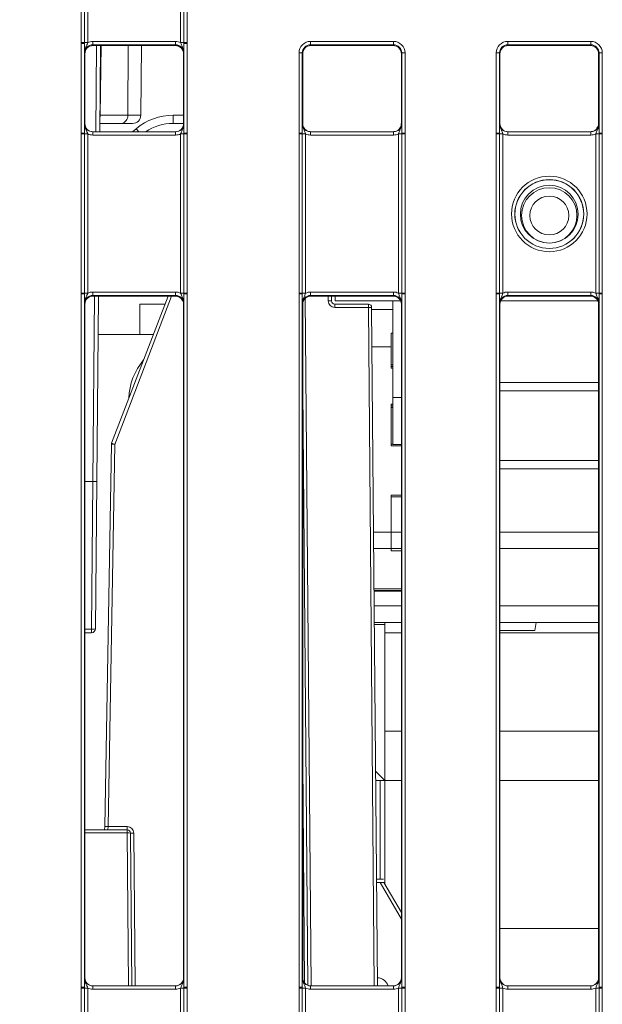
# Model space of a CAD drawing. Header units: millimetres. Extents: x 0 to 2100, y 0 to 1485.
# Tile 6 of 123: x 317 to 361, y 356 to 431. Entities that reach past the tile are written whole.
import ezdxf

# ---------------------------------------------------------------- set-up
doc = ezdxf.new("R2010")
doc.units = ezdxf.units.MM
doc.header["$LTSCALE"] = 5
doc.styles.add('SLDTEXTSTYLE1', font='TXT', dxfattribs={"width": 0.75})
doc.dimstyles.new('SLDDIMSTYLE2', dxfattribs={"dimtxt": 12.5, "dimasz": 15, "dimexe": 0, "dimexo": 0.0625, "dimgap": 3.125, "dimtad": 1, "dimdec": 0, "dimlfac": 0.8, "dimrnd": 1e-09, "dimzin": 12, "dimdsep": 46, "dimtxsty": 'SLDTEXTSTYLE1', "dimblk1": 'CLOSED', "dimblk2": 'CLOSED', "dimsah": 1, "dimcen": 0.09, "dimadec": 0, "dimazin": 3, "dimtfac": 1, "dimtmove": 0, "dimatfit": 0, "dimldrblk": 'CLOSED', "dimfxl": 0, "dimfrac": 2, "dimtolj": 1, "dimtzin": 12, "dimarcsym": 0})

# ---------------------------------------------------------------- blocks, each defined once
blk = doc.blocks.new('_CLOSED')
at = {"color": 0, "linetype": 'ByBlock', "lineweight": -2}
for p, q in [((-1, 0.166667), (0, 0)), ((-1, 0.166667), (-1, -0.166667)), ((0, 0), (-1, -0.166667)), ((0, 0), (-1, 0))]:
    blk.add_line(p, q, dxfattribs=at)
blk = doc.blocks.new('_D_6')
at = {"color": 7, "linetype": 'Continuous', "lineweight": 0}
for p, q in [((299.988, 262.982), (299.988, 575.977)), ((324.417, 551.192), (324.417, 575.977)), ((299.988, 570.977), (240.734, 570.977)), ((299.988, 570.977), (324.417, 570.977)), ((324.417, 570.977), (354.417, 570.977))]:
    blk.add_line(p, q, dxfattribs=at)
at = {"color": 7, "linetype": 'Continuous', "lineweight": 0, "xscale": 15, "yscale": 15}
blk.add_blockref('_CLOSED', (299.988, 570.977, -23.722), dxfattribs=at)
at = {"color": 7, "linetype": 'Continuous', "lineweight": 0, "xscale": 15, "yscale": 15, "rotation": 180.0000000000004}
blk.add_blockref('_CLOSED', (324.417, 570.977, -23.722), dxfattribs=at)
at = {"color": 7, "linetype": 'Continuous', "lineweight": 0, "insert": (240.734, 587.09), "char_height": 12.5, "attachment_point": 1, "style": 'SLDTEXTSTYLE1'}
blk.add_mtext('20', dxfattribs=at)

msp = doc.modelspace()

# ---------------------------------------------------------------- linework, layer by layer
at = {"color": 7, "linetype": 'Continuous', "lineweight": 15}
for p, q in [((321.271, 429.453), (321.271, 453.447)), ((321.521, 453.444), (321.521, 429.451)), ((321.771, 453.442), (321.771, 429.449)), ((328.832, 429.449), (328.832, 453.442)), ((329.082, 429.451), (329.082, 453.444)), ((329.332, 453.447), (329.332, 429.453)), ((321.271, 429.393), (321.271, 429.453)), ((321.271, 422.571), (321.271, 429.393)), ((321.521, 429.451), (321.521, 429.391)), ((321.521, 429.391), (321.521, 422.569)), ((322.15, 429.283), (322.15, 429.535)), ((322.15, 429.535), (328.452, 429.535)), ((328.452, 429.283), (328.452, 429.535)), ((329.082, 429.391), (329.082, 429.451)), ((329.082, 422.569), (329.082, 429.391)), ((329.332, 429.453), (329.332, 429.393)), ((329.332, 429.393), (329.332, 422.571)), ((338.708, 429.544), (345.019, 429.544)), ((338.708, 429.544), (338.708, 429.292)), ((345.019, 429.292), (338.708, 429.292)), ((338.708, 429.292), (338.739, 429.231)), ((344.989, 429.231), (345.019, 429.292)), ((345.019, 429.544), (345.019, 429.292)), ((353.708, 429.544), (360.019, 429.544)), ((353.708, 429.292), (353.708, 429.544)), ((360.019, 429.292), (353.708, 429.292)), ((353.708, 429.292), (353.739, 429.231)), ((359.989, 429.231), (360.019, 429.292)), ((360.019, 429.292), (360.019, 429.544)), ((321.551, 428.606), (321.525, 428.658)), ((321.551, 428.606), (321.551, 423.293)), ((328.452, 429.283), (322.15, 429.283)), ((322.15, 429.283), (322.176, 429.231)), ((328.426, 429.231), (322.176, 429.231)), ((322.745, 429.231), (322.688, 422.668)), ((322.717, 423.923), (322.782, 429.231)), ((325.801, 423.923), (325.847, 429.231)), ((328.426, 429.231), (328.452, 429.283)), ((329.077, 428.658), (329.051, 428.606)), ((329.051, 428.606), (329.051, 423.293)), ((337.833, 422.571), (337.833, 428.669)), ((338.083, 428.667), (338.083, 422.569)), ((338.114, 428.606), (338.083, 428.667)), ((338.114, 428.606), (338.114, 423.293)), ((344.989, 429.231), (338.739, 429.231)), ((345.644, 428.667), (345.614, 428.606)), ((345.614, 423.293), (345.614, 428.606)), ((345.644, 422.569), (345.644, 428.667)), ((345.894, 428.669), (345.894, 422.571)), ((352.833, 422.571), (352.833, 428.669)), ((353.083, 428.667), (353.083, 422.569)), ((353.114, 428.606), (353.083, 428.667)), ((353.114, 428.606), (353.114, 423.293)), ((359.989, 429.231), (353.739, 429.231)), ((360.644, 428.667), (360.614, 428.606)), ((360.614, 423.293), (360.614, 428.606)), ((360.644, 422.569), (360.644, 428.667)), ((360.894, 428.669), (360.894, 422.571)), ((321.525, 423.293), (321.551, 423.293)), ((324.328, 423.303), (322.694, 423.303)), ((322.717, 423.923), (324.806, 423.923)), ((325.176, 423.303), (324.328, 423.303)), ((328.259, 423.923), (328.259, 423.303)), ((329.051, 423.303), (328.259, 423.303)), ((329.051, 423.293), (329.077, 423.293)), ((338.087, 423.293), (338.114, 423.293)), ((345.614, 423.293), (345.64, 423.293)), ((353.087, 423.293), (353.114, 423.293)), ((360.614, 423.293), (360.64, 423.293)), ((321.271, 422.511), (321.271, 422.571)), ((321.521, 422.569), (321.521, 422.509)), ((322.15, 422.42), (322.15, 422.668)), ((322.15, 422.668), (328.452, 422.668)), ((328.452, 422.42), (328.452, 422.668)), ((329.082, 422.509), (329.082, 422.569)), ((329.332, 422.571), (329.332, 422.511)), ((337.833, 422.511), (337.833, 422.571)), ((338.083, 422.569), (338.083, 422.509)), ((338.712, 422.42), (338.712, 422.668)), ((338.712, 422.668), (345.015, 422.668)), ((345.015, 422.42), (345.015, 422.668)), ((345.644, 422.509), (345.644, 422.569)), ((345.894, 422.571), (345.894, 422.511)), ((352.833, 422.511), (352.833, 422.571)), ((353.083, 422.569), (353.083, 422.509)), ((353.712, 422.668), (353.712, 422.42)), ((353.712, 422.668), (360.015, 422.668)), ((360.015, 422.668), (360.015, 422.42)), ((360.644, 422.509), (360.644, 422.569)), ((360.894, 422.571), (360.894, 422.511)), ((321.271, 410.39), (321.271, 422.511)), ((321.521, 422.509), (321.521, 410.388)), ((321.771, 422.507), (321.771, 410.386)), ((328.452, 422.42), (322.15, 422.42)), ((328.832, 410.386), (328.832, 422.507)), ((329.082, 410.388), (329.082, 422.509)), ((329.332, 422.511), (329.332, 410.39)), ((337.833, 410.39), (337.833, 422.511)), ((338.083, 422.509), (338.083, 410.388)), ((338.333, 422.507), (338.333, 410.386)), ((345.015, 422.42), (338.712, 422.42)), ((345.394, 410.386), (345.394, 422.507)), ((345.644, 410.388), (345.644, 422.509)), ((345.894, 422.511), (345.894, 410.39)), ((352.833, 410.39), (352.833, 422.511)), ((353.083, 422.509), (353.083, 410.388)), ((353.333, 422.507), (353.333, 410.386)), ((360.015, 422.42), (353.712, 422.42)), ((360.394, 410.386), (360.394, 422.507)), ((360.644, 410.388), (360.644, 422.509)), ((360.894, 422.511), (360.894, 410.39)), ((321.271, 410.33), (321.271, 410.39)), ((321.271, 357.578), (321.271, 410.33)), ((321.521, 410.388), (321.521, 410.328)), ((321.521, 410.328), (321.521, 357.576)), ((322.15, 410.22), (322.15, 410.473)), ((322.15, 410.473), (328.452, 410.473)), ((328.452, 410.22), (322.15, 410.22)), ((322.15, 410.22), (322.176, 410.168)), ((328.426, 410.168), (322.176, 410.168)), ((322.579, 410.168), (322.456, 396.07)), ((323.584, 398.972), (327.881, 410.168)), ((328.426, 410.168), (328.452, 410.22)), ((328.452, 410.22), (328.452, 410.473)), ((329.082, 410.328), (329.082, 410.388)), ((329.082, 357.576), (329.082, 410.328)), ((329.332, 410.39), (329.332, 410.33)), ((329.332, 410.33), (329.332, 357.578)), ((337.833, 410.33), (337.833, 410.39)), ((337.833, 357.578), (337.833, 410.33)), ((338.083, 410.388), (338.083, 410.328)), ((338.083, 410.328), (338.083, 357.576)), ((338.712, 410.22), (338.712, 410.473)), ((338.712, 410.473), (345.015, 410.473)), ((345.015, 410.22), (338.712, 410.22)), ((338.712, 410.22), (338.739, 410.168)), ((344.989, 410.168), (338.739, 410.168)), ((340.296, 410.168), (340.299, 409.801)), ((340.296, 410.164), (340.584, 410.164)), ((340.584, 409.803), (340.584, 410.168)), ((344.989, 410.168), (345.015, 410.22)), ((345.015, 410.22), (345.015, 410.473)), ((345.644, 410.328), (345.644, 410.388)), ((345.644, 357.576), (345.644, 410.328)), ((345.894, 410.39), (345.894, 410.33)), ((345.894, 410.33), (345.894, 357.578)), ((352.833, 410.33), (352.833, 410.39)), ((352.833, 357.578), (352.833, 410.33)), ((353.083, 410.388), (353.083, 410.328)), ((353.083, 410.328), (353.083, 357.576)), ((353.712, 410.473), (353.712, 410.22)), ((353.712, 410.473), (360.015, 410.473)), ((360.015, 410.22), (353.712, 410.22)), ((353.712, 410.22), (353.739, 410.168)), ((359.989, 410.168), (353.739, 410.168)), ((359.989, 410.168), (360.015, 410.22)), ((360.015, 410.473), (360.015, 410.22)), ((360.644, 410.328), (360.644, 410.388)), ((360.644, 357.576), (360.644, 410.328)), ((360.894, 410.39), (360.894, 410.33)), ((360.894, 410.33), (360.894, 357.578)), ((321.551, 409.543), (321.525, 409.595)), ((321.551, 409.543), (321.551, 358.3)), ((325.739, 409.553), (325.739, 407.235)), ((325.739, 409.553), (327.645, 409.553)), ((329.077, 409.595), (329.051, 409.543)), ((329.051, 409.543), (329.051, 358.3)), ((338.114, 409.543), (338.087, 409.595)), ((338.114, 409.543), (338.114, 358.3)), ((340.549, 409.306), (340.549, 409.553)), ((340.549, 409.553), (343.106, 409.553)), ((343.106, 409.306), (340.549, 409.306)), ((345.557, 409.803), (340.584, 409.803)), ((343.106, 409.306), (343.106, 409.553)), ((343.356, 409.306), (343.807, 357.675)), ((343.357, 409.141), (344.959, 409.141)), ((344.959, 409.803), (344.959, 402.46)), ((345.64, 409.595), (345.614, 409.543)), ((345.614, 358.3), (345.614, 409.543)), ((353.114, 409.543), (353.087, 409.595)), ((353.114, 409.543), (353.114, 358.3)), ((360.557, 409.803), (353.17, 409.803)), ((360.64, 409.595), (360.614, 409.543)), ((360.614, 358.3), (360.614, 409.543)), ((322.553, 407.235), (326.755, 407.235)), ((344.959, 407.348), (344.834, 407.348)), ((344.834, 407.348), (344.834, 406.31)), ((343.382, 406.31), (344.834, 406.31)), ((344.834, 404.935), (344.834, 406.31)), ((344.834, 406.31), (344.834, 404.685)), ((344.959, 404.935), (344.834, 404.935)), ((344.834, 404.81), (344.959, 404.81)), ((344.834, 404.685), (344.959, 404.685)), ((338.114, 403.371), (338.117, 403.027)), ((360.614, 403.591), (353.114, 403.591)), ((338.117, 403.027), (338.512, 357.717)), ((344.959, 402.46), (344.959, 398.86)), ((360.614, 402.966), (353.114, 402.966)), ((344.959, 401.935), (344.834, 401.935)), ((344.834, 401.935), (344.834, 398.772)), ((344.959, 401.81), (344.834, 401.81)), ((344.834, 398.897), (344.834, 401.685)), ((344.834, 401.685), (344.959, 401.685)), ((323.06, 369.803), (323.567, 398.887)), ((323.817, 398.885), (323.31, 369.801)), ((344.959, 398.897), (344.834, 398.897)), ((344.834, 398.772), (345.614, 398.772)), ((345.614, 398.86), (344.959, 398.86)), ((353.114, 397.653), (355.618, 397.653)), ((355.618, 397.653), (360.614, 397.653)), ((355.77, 397.028), (353.114, 397.028)), ((360.614, 397.028), (355.77, 397.028)), ((321.551, 396.054), (322.156, 396.054)), ((322.058, 384.819), (322.156, 396.054)), ((322.156, 396.054), (322.156, 396.054)), ((322.456, 396.07), (322.358, 384.852)), ((345.614, 395.022), (344.834, 395.022)), ((344.834, 395.022), (344.834, 392.21)), ((344.834, 392.21), (344.834, 394.897)), ((344.834, 394.897), (345.614, 394.897)), ((344.834, 392.21), (344.834, 390.96)), ((343.516, 390.96), (344.834, 390.96)), ((344.834, 390.96), (345.614, 390.96)), ((344.834, 390.96), (344.834, 390.772)), ((344.834, 390.772), (345.614, 390.772)), ((353.114, 390.96), (360.614, 390.96)), ((345.614, 387.897), (343.543, 387.897)), ((345.614, 387.772), (343.544, 387.772)), ((343.544, 387.71), (345.614, 387.71)), ((345.614, 386.585), (343.554, 386.585)), ((360.614, 386.585), (353.114, 386.585)), ((343.565, 385.335), (345.614, 385.335)), ((343.567, 385.178), (344.364, 385.178)), ((344.364, 385.335), (344.364, 384.553)), ((353.114, 385.335), (360.614, 385.335)), ((355.864, 385.335), (355.754, 384.71)), ((322.058, 384.554), (321.551, 384.554)), ((322.058, 384.554), (322.058, 384.819)), ((344.364, 377.053), (344.364, 384.553)), ((353.114, 384.71), (355.754, 384.71)), ((344.364, 377.053), (344.364, 373.339)), ((344.34, 373.327), (343.664, 374.003)), ((343.997, 373.303), (343.67, 373.303)), ((343.997, 365.803), (343.997, 373.303)), ((343.997, 373.303), (344.251, 373.303)), ((344.251, 373.303), (345.614, 373.303)), ((344.364, 373.291), (344.364, 365.425)), ((353.114, 373.303), (360.614, 373.303)), ((321.551, 369.553), (324.77, 369.553)), ((323.06, 369.803), (323.055, 369.553)), ((323.301, 369.553), (323.31, 369.801)), ((323.31, 369.801), (324.77, 369.801)), ((324.77, 369.553), (324.77, 369.801)), ((324.77, 369.553), (324.77, 369.319)), ((325.02, 369.306), (325.121, 357.675)), ((343.997, 365.803), (343.736, 365.803)), ((344.251, 365.803), (343.997, 365.803)), ((343.738, 365.553), (344.002, 365.553)), ((344.002, 365.553), (344.289, 365.553)), ((344.289, 365.553), (345.614, 363.26)), ((321.525, 358.3), (321.551, 358.3)), ((329.051, 358.3), (329.077, 358.3)), ((338.087, 358.3), (338.114, 358.3)), ((345.614, 358.3), (345.64, 358.3)), ((353.087, 358.3), (353.114, 358.3)), ((360.614, 358.3), (360.64, 358.3)), ((321.271, 357.518), (321.271, 357.578)), ((321.271, 345.397), (321.271, 357.518)), ((321.521, 357.576), (321.521, 357.516)), ((321.521, 357.516), (321.521, 345.395)), ((321.771, 357.514), (321.771, 345.393)), ((322.15, 357.427), (322.15, 357.675)), ((322.15, 357.675), (328.452, 357.675)), ((328.452, 357.427), (322.15, 357.427)), ((328.452, 357.427), (328.452, 357.675)), ((328.832, 345.393), (328.832, 357.514)), ((329.082, 357.516), (329.082, 357.576)), ((329.082, 345.395), (329.082, 357.516)), ((329.332, 357.578), (329.332, 357.518)), ((329.332, 357.518), (329.332, 345.397)), ((337.833, 357.518), (337.833, 357.578)), ((337.833, 345.397), (337.833, 357.518)), ((338.083, 357.576), (338.083, 357.516)), ((338.083, 357.516), (338.083, 345.395)), ((338.333, 357.514), (338.333, 345.393)), ((338.712, 357.427), (338.712, 357.675)), ((338.712, 357.675), (345.015, 357.675)), ((345.015, 357.427), (338.712, 357.427)), ((345.015, 357.427), (345.015, 357.675)), ((345.394, 345.393), (345.394, 357.514)), ((345.644, 357.516), (345.644, 357.576)), ((345.644, 345.395), (345.644, 357.516)), ((345.894, 357.578), (345.894, 357.518)), ((345.894, 357.518), (345.894, 345.397)), ((352.833, 357.518), (352.833, 357.578)), ((352.833, 345.802), (352.833, 357.518)), ((353.083, 357.576), (353.083, 357.516)), ((353.083, 357.516), (353.083, 345.8)), ((353.333, 357.514), (353.333, 345.798)), ((353.712, 357.427), (353.712, 357.675)), ((353.712, 357.675), (360.015, 357.675)), ((360.015, 357.427), (353.712, 357.427)), ((360.015, 357.427), (360.015, 357.675)), ((360.394, 345.798), (360.394, 357.514)), ((360.644, 357.516), (360.644, 357.576)), ((360.644, 345.8), (360.644, 357.516)), ((360.894, 357.578), (360.894, 357.518)), ((360.894, 357.518), (360.894, 345.802))]:
    msp.add_line(p, q, dxfattribs=at)
at = {"color": 8, "linetype": 'Continuous', "lineweight": 15}
for p, q in [((322.388, 422.668), (322.445, 429.231)), ((324.806, 423.923), (324.842, 429.231)), ((324.806, 423.923), (325.801, 423.923)), ((328.259, 423.923), (329.051, 423.923)), ((325.171, 422.668), (325.447, 422.899)), ((322.156, 396.054), (322.279, 410.168)), ((328.148, 410.168), (323.817, 398.885)), ((338.306, 409.994), (338.762, 357.675)), ((340.049, 409.801), (340.046, 410.168)), ((343.557, 357.675), (343.106, 409.306)), ((338.114, 403.043), (338.117, 403.027)), ((338.114, 403.03), (338.117, 403.027)), ((345.614, 402.46), (344.959, 402.46)), ((344.834, 392.21), (343.505, 392.21)), ((345.614, 392.21), (344.834, 392.21)), ((360.614, 392.21), (353.114, 392.21)), ((321.551, 384.819), (322.058, 384.819)), ((344.364, 384.553), (345.614, 384.553)), ((353.114, 384.553), (360.614, 384.553)), ((344.364, 377.053), (345.614, 377.053)), ((353.114, 377.053), (360.614, 377.053)), ((338.261, 357.897), (338.114, 374.738)), ((324.77, 369.319), (321.551, 369.319)), ((324.872, 357.675), (324.77, 369.319)), ((325.27, 369.306), (325.371, 357.675)), ((345.614, 362.762), (344.002, 365.553)), ((353.114, 362.053), (360.614, 362.053))]:
    msp.add_line(p, q, dxfattribs=at)
at = {"color": 7, "linetype": 'Continuous', "lineweight": 15}
for centre, radius in [((356.864, 416.414), 2.873), ((356.864, 416.411), 2.623), ((356.864, 416.403), 2.614), ((356.864, 416.397), 2.199), ((356.864, 416.303), 2.106), ((356.864, 416.298), 1.481)]:
    msp.add_circle(centre, radius, dxfattribs=at)
for centre, radius, start, end in [((321.332, 422.045), 7.408, 88.54048, 90.47395), ((321.332, 422.082), 7.311, 88.52467, 90.48406), ((321.709, 436.857), 7.408, 268.54048, 270.47395), ((328.893, 436.857), 7.408, 269.52605, 271.45952), ((329.27, 422.045), 7.408, 89.52605, 91.45952), ((329.27, 422.082), 7.311, 89.51594, 91.47533), ((337.895, 421.358), 7.311, 88.52467, 90.48406), ((345.832, 421.358), 7.311, 89.51594, 91.47533), ((352.895, 421.358), 7.311, 88.52467, 90.48406), ((360.832, 421.358), 7.311, 89.51594, 91.47533), ((324.244, 423.863), 0.565, 278.47273, 6.13653), ((325.176, 423.928), 0.625, 270, 359.5), ((328.259, 419.548), 4.375, 90, 130), ((328.259, 419.553), 3.75, 90, 123.84283), ((321.332, 415.26), 7.311, 88.52467, 90.48406), ((329.27, 415.26), 7.311, 89.51594, 91.47533), ((337.895, 415.26), 7.311, 88.52467, 90.48406), ((345.832, 415.26), 7.311, 89.51594, 91.47533), ((352.895, 415.26), 7.311, 88.52467, 90.48406), ((360.832, 415.26), 7.311, 89.51594, 91.47533), ((321.332, 415.103), 7.408, 88.54048, 90.47395), ((321.709, 429.915), 7.408, 268.54048, 270.47395), ((328.893, 429.915), 7.408, 269.52605, 271.45952), ((329.27, 415.103), 7.408, 89.52605, 91.45952), ((337.894, 415.103), 7.408, 88.54048, 90.47395), ((338.272, 429.915), 7.408, 268.54048, 270.47395), ((345.455, 429.915), 7.408, 269.52605, 271.45952), ((345.833, 415.103), 7.408, 89.52605, 91.45952), ((352.894, 415.103), 7.408, 88.54048, 90.47395), ((353.272, 429.915), 7.408, 268.54048, 270.47395), ((360.455, 429.915), 7.408, 269.52605, 271.45952), ((360.833, 415.103), 7.408, 89.52605, 91.45952), ((321.332, 402.982), 7.408, 88.54048, 90.47395), ((321.332, 403.02), 7.311, 88.52467, 90.48406), ((321.709, 417.794), 7.408, 268.54048, 270.47395), ((328.893, 417.794), 7.408, 269.52605, 271.45952), ((329.27, 402.982), 7.408, 89.52605, 91.45952), ((329.27, 403.02), 7.311, 89.51594, 91.47533), ((337.894, 402.982), 7.408, 88.54048, 90.47395), ((337.895, 403.02), 7.311, 88.52467, 90.48406), ((338.272, 417.794), 7.408, 268.54048, 270.47395), ((345.455, 417.794), 7.408, 269.52605, 271.45952), ((345.833, 402.982), 7.408, 89.52605, 91.45952), ((345.832, 403.02), 7.311, 89.51594, 91.47533), ((352.894, 402.982), 7.408, 88.54048, 90.47395), ((352.895, 403.02), 7.311, 88.52467, 90.48406), ((353.272, 417.794), 7.408, 268.54048, 270.47395), ((360.455, 417.794), 7.408, 269.52605, 271.45952), ((360.833, 402.982), 7.408, 89.52605, 91.45952), ((360.832, 403.02), 7.311, 89.51594, 91.47533), ((340.174, 402.639), 7.164, 89.0002, 90.9998), ((340.549, 409.806), 0.5, 180.5, 270), ((340.549, 409.803), 0.25, 180.5, 270), ((343.106, 409.303), 0.25, 0.5, 90), ((343.231, 402.143), 7.164, 89.0002, 90.9998), ((329.584, 402.266), 4.688, 139.60795, 178.39205), ((323.817, 398.883), 0.25, 159, 179), ((323.63, 391.724), 7.164, 88.50027, 90.49969), ((321.021, 391.774), 7.641, 68.53381, 70.40267), ((322.138, 385.487), 0.673, 263.19577, 289.12134), ((322.058, 384.854), 0.3, 270, 359.5), ((323.122, 362.64), 7.164, 88.50027, 90.49969), ((324.77, 369.301), 0.5, 0.5, 90), ((324.77, 369.303), 0.25, 0.5, 90), ((324.841, 368.285), 1.036, 80.06823, 93.94134), ((325.145, 376.468), 7.164, 269.0002, 270.9998), ((343.739, 357.364), 0.938, 19.38489, 86.17425), ((321.332, 350.267), 7.311, 88.52467, 90.48406), ((321.332, 350.11), 7.408, 88.54048, 90.47395), ((321.709, 364.922), 7.408, 268.54048, 270.47395), ((328.893, 364.922), 7.408, 269.52605, 271.45952), ((329.27, 350.267), 7.311, 89.51594, 91.47533), ((329.27, 350.11), 7.408, 89.52605, 91.45952), ((337.895, 350.267), 7.311, 88.52467, 90.48406), ((337.894, 350.11), 7.408, 88.54048, 90.47395), ((338.272, 364.922), 7.408, 268.54048, 270.47395), ((345.455, 364.922), 7.408, 269.52605, 271.45952), ((345.832, 350.267), 7.311, 89.51594, 91.47533), ((345.833, 350.11), 7.408, 89.52605, 91.45952), ((352.895, 350.267), 7.311, 88.52467, 90.48406), ((352.894, 350.11), 7.408, 88.54048, 90.47395), ((353.272, 364.922), 7.408, 268.54048, 270.47395), ((360.455, 364.922), 7.408, 269.52605, 271.45952), ((360.832, 350.267), 7.311, 89.51594, 91.47533), ((360.833, 350.11), 7.408, 89.52605, 91.45952)]:
    msp.add_arc(centre, radius, start, end, dxfattribs=at)
at = {"color": 8, "linetype": 'Continuous', "lineweight": 15}
msp.add_arc((400.169, 485.591), 97.538, 219.99657, 220.17421, dxfattribs=at)
at = {"color": 7, "linetype": 'Continuous', "lineweight": 15}
for centre, major_axis, ratio, start_param, end_param in [((322.15, 428.66), (0.744, -0.46), 0.999915, 2.124401, 2.572762), ((328.452, 428.66), (0.744, 0.46), 0.999915, 0.56883, 1.017192), ((338.708, 428.669), (0.744, -0.46), 0.999915, 2.124401, 3.695121), ((338.708, 428.666), (0.452, -0.432), 0.999832, 2.3335, 3.90422), ((345.019, 428.669), (0.744, 0.46), 0.999915, 5.729657, 7.300377), ((345.019, 428.666), (0.452, 0.432), 0.999832, 5.520558, 7.091278), ((353.708, 428.669), (0.744, -0.46), 0.999915, 2.124401, 3.695121), ((353.708, 428.666), (0.452, -0.432), 0.999832, 2.3335, 3.90422), ((360.019, 428.669), (0.744, 0.46), 0.999915, 5.729657, 7.300377), ((360.019, 428.666), (0.452, 0.432), 0.999832, 5.520558, 7.091278), ((322.15, 428.658), (0.452, -0.432), 0.999832, 2.3335, 3.90422), ((322.176, 428.606), (0.532, -0.329), 0.999915, 2.124401, 3.695121), ((328.431, 428.595), (-0.146, 0.62), 0.980841, 4.948584, 6.046991), ((328.452, 428.658), (0.452, 0.432), 0.999832, 5.520558, 7.091278), ((338.739, 428.606), (0.532, -0.329), 0.999915, 2.124401, 3.695121), ((344.989, 428.606), (0.532, 0.329), 0.999915, 5.729657, 7.300377), ((353.739, 428.606), (0.532, -0.329), 0.999915, 2.124401, 3.695121), ((359.989, 428.606), (0.532, 0.329), 0.999915, 5.729657, 7.300377), ((322.15, 423.293), (0.549, 0.3), 0.999873, 2.641898, 4.212618), ((322.176, 423.293), (0.532, 0.329), 0.999915, 2.588064, 4.158784), ((322.238, 423.928), (0.008, 0.625), 0.765986, 4.443155, 4.71406), ((328.426, 423.293), (0.532, -0.329), 0.999915, 5.265994, 6.836714), ((328.452, 423.293), (0.549, -0.3), 0.999873, 5.21216, 6.78288), ((338.712, 423.293), (0.549, 0.3), 0.999873, 2.641898, 4.212618), ((345.015, 423.293), (0.549, -0.3), 0.999873, 5.21216, 6.78288), ((353.712, 423.293), (0.549, 0.3), 0.999873, 2.641898, 4.212618), ((353.739, 423.293), (0.532, 0.329), 0.999915, 2.588064, 4.158784), ((360.015, 423.293), (0.549, -0.3), 0.999873, 5.21216, 6.78288), ((338.744, 423.282), (0.539, -0.333), 0.980675, 3.695197, 4.150058), ((344.983, 423.282), (0.539, 0.333), 0.980675, 5.27472, 5.729581), ((359.983, 423.282), (0.539, 0.333), 0.980675, 5.27472, 5.729581), ((322.15, 423.295), (0.744, 0.46), 0.999915, 3.710423, 4.158784), ((328.452, 423.295), (0.744, -0.46), 0.999915, 5.265994, 5.714355), ((338.712, 423.295), (0.744, 0.46), 0.999915, 3.710423, 4.158784), ((345.015, 423.295), (0.744, -0.46), 0.999915, 5.265994, 5.714355), ((353.712, 423.295), (0.744, 0.46), 0.999915, 3.710423, 4.158784), ((360.015, 423.295), (0.744, -0.46), 0.999915, 5.265994, 5.714355), ((322.15, 409.595), (0.452, -0.432), 0.999832, 2.3335, 3.90422), ((322.176, 409.543), (0.532, -0.329), 0.999915, 2.124401, 3.695121), ((322.15, 409.598), (0.744, -0.46), 0.999915, 2.124401, 2.572762), ((328.431, 409.532), (-0.146, 0.62), 0.980841, 4.948584, 6.046991), ((328.452, 409.598), (0.744, 0.46), 0.999915, 0.56883, 1.017192), ((328.452, 409.595), (0.452, 0.432), 0.999832, 5.520558, 7.091278), ((338.712, 409.595), (0.452, -0.432), 0.999832, 2.3335, 3.90422), ((338.739, 409.543), (0.532, -0.329), 0.999915, 2.124401, 3.695121), ((338.712, 409.598), (0.744, -0.46), 0.999915, 2.124401, 2.572762), ((344.989, 409.543), (0.532, 0.329), 0.999915, 5.729657, 7.300377), ((345.015, 409.598), (0.744, 0.46), 0.999915, 0.56883, 1.017192), ((345.015, 409.595), (0.452, 0.432), 0.999832, 5.520558, 7.091278), ((353.712, 409.595), (0.452, -0.432), 0.999832, 2.3335, 3.90422), ((353.739, 409.543), (0.532, -0.329), 0.999915, 2.124401, 3.695121), ((353.712, 409.598), (0.744, -0.46), 0.999915, 2.124401, 2.572762), ((359.989, 409.543), (0.532, 0.329), 0.999915, 5.729657, 7.300377), ((360.015, 409.598), (0.744, 0.46), 0.999915, 0.56883, 1.017192), ((360.015, 409.595), (0.452, 0.432), 0.999832, 5.520558, 7.091278), ((322.156, 396.073), (0.3, -0.003), 0.062857, 4.713407, 6.283185), ((322.15, 358.3), (0.549, 0.3), 0.999873, 2.641898, 4.212618), ((322.176, 358.3), (0.532, 0.329), 0.999915, 2.588064, 4.158784), ((328.426, 358.3), (0.532, -0.329), 0.999915, 5.265994, 6.836714), ((328.452, 358.3), (0.549, -0.3), 0.999873, 5.21216, 6.78288), ((338.712, 358.3), (0.549, 0.3), 0.999873, 2.641898, 4.212618), ((338.739, 358.3), (0.532, 0.329), 0.999915, 2.588064, 4.158784), ((344.989, 358.3), (0.532, -0.329), 0.999915, 5.265994, 6.836714), ((345.015, 358.3), (0.549, -0.3), 0.999873, 5.21216, 6.78288), ((353.712, 358.3), (0.549, 0.3), 0.999873, 2.641898, 4.212618), ((353.739, 358.3), (0.532, 0.329), 0.999915, 2.588064, 4.158784), ((359.989, 358.3), (0.532, -0.329), 0.999915, 5.265994, 6.836714), ((360.015, 358.3), (0.549, -0.3), 0.999873, 5.21216, 6.78288), ((322.15, 358.302), (0.744, 0.46), 0.999915, 3.710423, 4.158784), ((328.452, 358.302), (0.744, -0.46), 0.999915, 5.265994, 5.714355), ((338.712, 358.302), (0.744, 0.46), 0.999915, 3.710423, 4.158784), ((345.015, 358.302), (0.744, -0.46), 0.999915, 5.265994, 5.714355), ((353.712, 358.302), (0.744, 0.46), 0.999915, 3.710423, 4.158784), ((360.015, 358.302), (0.744, -0.46), 0.999915, 5.265994, 5.714355)]:
    msp.add_ellipse(centre, major_axis=major_axis, ratio=ratio, start_param=start_param, end_param=end_param, dxfattribs=at)
for points, knots in [([(321.525, 428.658), (321.525, 428.659), (321.525, 428.683), (321.524, 428.772), (321.522, 428.935), (321.521, 429.162), (321.521, 429.326), (321.521, 429.391)], [0, 0, 0, 0, 0.0055506, 0.1230141, 0.4469737, 0.7828174, 1, 1, 1, 1]), ([(321.525, 428.658), (321.525, 428.66), (321.525, 428.7), (321.534, 428.838), (321.597, 429.049), (321.701, 429.258), (321.75, 429.394), (321.771, 429.449)], [0, 0, 0, 0, 0.006601, 0.146171, 0.501239, 0.799231, 1, 1, 1, 1]), ([(328.832, 429.449), (328.852, 429.394), (328.901, 429.258), (329.005, 429.049), (329.068, 428.838), (329.077, 428.7), (329.077, 428.66), (329.077, 428.658)], [0, 0, 0, 0, 0.200769, 0.498761, 0.853829, 0.993399, 1, 1, 1, 1]), ([(329.082, 429.391), (329.081, 429.326), (329.081, 429.162), (329.08, 428.935), (329.078, 428.772), (329.077, 428.683), (329.077, 428.659), (329.077, 428.658)], [0, 0, 0, 0, 0.217183, 0.553026, 0.876986, 0.994449, 1, 1, 1, 1]), ([(328.979, 428.881), (328.988, 428.869), (329.044, 428.79), (329.048, 428.69), (329.051, 428.606)], [0, 0, 0, 0, 0.151957, 1, 1, 1, 1]), ([(321.521, 422.569), (321.521, 422.633), (321.521, 422.797), (321.522, 423.021), (321.524, 423.181), (321.525, 423.268), (321.525, 423.292), (321.525, 423.293)], [0, 0, 0, 0, 0.217183, 0.553026, 0.876986, 0.994449, 1, 1, 1, 1]), ([(321.525, 423.293), (321.525, 423.291), (321.525, 423.251), (321.534, 423.114), (321.597, 422.905), (321.701, 422.697), (321.75, 422.561), (321.771, 422.507)], [0, 0, 0, 0, 0.006601, 0.146171, 0.501239, 0.799231, 1, 1, 1, 1]), ([(328.832, 422.507), (328.852, 422.561), (328.901, 422.697), (329.005, 422.905), (329.068, 423.114), (329.077, 423.251), (329.077, 423.291), (329.077, 423.293)], [0, 0, 0, 0, 0.200769, 0.498761, 0.853829, 0.993399, 1, 1, 1, 1]), ([(329.077, 423.293), (329.077, 423.292), (329.077, 423.268), (329.078, 423.181), (329.08, 423.021), (329.081, 422.797), (329.081, 422.633), (329.082, 422.569)], [0, 0, 0, 0, 0.0055506, 0.1230141, 0.4469737, 0.7828174, 1, 1, 1, 1]), ([(338.083, 422.569), (338.083, 422.633), (338.083, 422.797), (338.085, 423.021), (338.086, 423.181), (338.087, 423.268), (338.087, 423.292), (338.087, 423.293)], [0, 0, 0, 0, 0.217183, 0.553026, 0.876986, 0.994449, 1, 1, 1, 1]), ([(338.087, 423.293), (338.087, 423.291), (338.087, 423.251), (338.097, 423.114), (338.16, 422.905), (338.263, 422.697), (338.313, 422.561), (338.333, 422.507)], [0, 0, 0, 0, 0.006601, 0.146171, 0.501239, 0.799231, 1, 1, 1, 1]), ([(345.394, 422.507), (345.414, 422.561), (345.464, 422.697), (345.567, 422.905), (345.63, 423.114), (345.64, 423.251), (345.64, 423.291), (345.64, 423.293)], [0, 0, 0, 0, 0.200769, 0.498761, 0.853829, 0.993399, 1, 1, 1, 1]), ([(345.64, 423.293), (345.64, 423.292), (345.64, 423.268), (345.641, 423.181), (345.642, 423.021), (345.644, 422.797), (345.644, 422.633), (345.644, 422.569)], [0, 0, 0, 0, 0.005551, 0.123014, 0.446974, 0.782817, 1, 1, 1, 1]), ([(353.083, 422.569), (353.083, 422.633), (353.083, 422.797), (353.085, 423.021), (353.086, 423.181), (353.087, 423.268), (353.087, 423.292), (353.087, 423.293)], [0, 0, 0, 0, 0.217183, 0.553026, 0.876986, 0.994449, 1, 1, 1, 1]), ([(353.333, 422.507), (353.313, 422.561), (353.263, 422.697), (353.16, 422.905), (353.097, 423.114), (353.087, 423.251), (353.087, 423.291), (353.087, 423.293)], [0, 0, 0, 0, 0.200769, 0.498761, 0.853829, 0.993399, 1, 1, 1, 1]), ([(360.64, 423.293), (360.64, 423.291), (360.64, 423.251), (360.63, 423.114), (360.567, 422.905), (360.464, 422.697), (360.414, 422.561), (360.394, 422.507)], [0, 0, 0, 0, 0.006601, 0.146171, 0.501239, 0.799231, 1, 1, 1, 1]), ([(360.64, 423.293), (360.64, 423.292), (360.64, 423.268), (360.641, 423.181), (360.642, 423.021), (360.644, 422.797), (360.644, 422.633), (360.644, 422.569)], [0, 0, 0, 0, 0.005551, 0.123014, 0.446974, 0.782817, 1, 1, 1, 1]), ([(338.739, 422.668), (338.657, 422.678), (338.495, 422.697), (338.292, 422.829), (338.219, 422.959), (338.185, 423.017)], [0, 0, 0, 0, 0.35453, 0.709059, 1, 1, 1, 1]), ([(345.542, 423.017), (345.508, 422.959), (345.435, 422.829), (345.233, 422.697), (345.07, 422.678), (344.989, 422.668)], [0, 0, 0, 0, 0.290941, 0.64547, 1, 1, 1, 1]), ([(360.542, 423.017), (360.508, 422.959), (360.435, 422.829), (360.233, 422.697), (360.07, 422.678), (359.989, 422.668)], [0, 0, 0, 0, 0.290941, 0.64547, 1, 1, 1, 1]), ([(321.525, 409.595), (321.525, 409.597), (321.525, 409.621), (321.524, 409.71), (321.522, 409.873), (321.521, 410.099), (321.521, 410.264), (321.521, 410.328)], [0, 0, 0, 0, 0.005551, 0.123014, 0.446974, 0.782817, 1, 1, 1, 1]), ([(321.525, 409.595), (321.525, 409.597), (321.525, 409.637), (321.534, 409.775), (321.597, 409.986), (321.701, 410.196), (321.75, 410.331), (321.771, 410.386)], [0, 0, 0, 0, 0.006601, 0.146171, 0.501239, 0.799231, 1, 1, 1, 1]), ([(328.832, 410.386), (328.852, 410.331), (328.901, 410.196), (329.005, 409.986), (329.068, 409.775), (329.077, 409.637), (329.077, 409.597), (329.077, 409.595)], [0, 0, 0, 0, 0.200769, 0.498761, 0.853829, 0.993399, 1, 1, 1, 1]), ([(328.979, 409.819), (328.988, 409.807), (329.044, 409.728), (329.048, 409.628), (329.051, 409.543)], [0, 0, 0, 0, 0.1519568, 1, 1, 1, 1]), ([(329.082, 410.328), (329.081, 410.264), (329.081, 410.099), (329.08, 409.873), (329.078, 409.71), (329.077, 409.621), (329.077, 409.597), (329.077, 409.595)], [0, 0, 0, 0, 0.217183, 0.553026, 0.876986, 0.994449, 1, 1, 1, 1]), ([(338.087, 409.595), (338.087, 409.597), (338.087, 409.621), (338.086, 409.71), (338.085, 409.873), (338.083, 410.099), (338.083, 410.264), (338.083, 410.328)], [0, 0, 0, 0, 0.005551, 0.123014, 0.446974, 0.782817, 1, 1, 1, 1]), ([(338.087, 409.595), (338.087, 409.597), (338.087, 409.637), (338.097, 409.775), (338.16, 409.986), (338.263, 410.196), (338.313, 410.331), (338.333, 410.386)], [0, 0, 0, 0, 0.006601, 0.146171, 0.501239, 0.799231, 1, 1, 1, 1]), ([(345.394, 410.386), (345.414, 410.331), (345.464, 410.196), (345.567, 409.986), (345.63, 409.775), (345.64, 409.637), (345.64, 409.597), (345.64, 409.595)], [0, 0, 0, 0, 0.2007687, 0.4987608, 0.8538291, 0.9933988, 1, 1, 1, 1]), ([(345.644, 410.328), (345.644, 410.264), (345.644, 410.099), (345.642, 409.873), (345.641, 409.71), (345.64, 409.621), (345.64, 409.597), (345.64, 409.595)], [0, 0, 0, 0, 0.217183, 0.553026, 0.876986, 0.994449, 1, 1, 1, 1]), ([(353.087, 409.595), (353.087, 409.597), (353.087, 409.621), (353.086, 409.71), (353.085, 409.873), (353.083, 410.099), (353.083, 410.264), (353.083, 410.328)], [0, 0, 0, 0, 0.005551, 0.123014, 0.446974, 0.782817, 1, 1, 1, 1]), ([(353.333, 410.386), (353.313, 410.331), (353.263, 410.196), (353.16, 409.986), (353.097, 409.775), (353.087, 409.637), (353.087, 409.597), (353.087, 409.595)], [0, 0, 0, 0, 0.200769, 0.498761, 0.853829, 0.993399, 1, 1, 1, 1]), ([(360.64, 409.595), (360.64, 409.597), (360.64, 409.637), (360.63, 409.775), (360.567, 409.986), (360.464, 410.196), (360.414, 410.331), (360.394, 410.386)], [0, 0, 0, 0, 0.006601, 0.146171, 0.501239, 0.799231, 1, 1, 1, 1]), ([(360.644, 410.328), (360.644, 410.264), (360.644, 410.099), (360.642, 409.873), (360.641, 409.71), (360.64, 409.621), (360.64, 409.597), (360.64, 409.595)], [0, 0, 0, 0, 0.217183, 0.553026, 0.876986, 0.994449, 1, 1, 1, 1]), ([(344.251, 373.303), (344.298, 373.302), (344.359, 373.301), (344.363, 373.293), (344.364, 373.291)], [0, 0, 0, 0, 0.784921, 1, 1, 1, 1]), ([(321.521, 357.576), (321.521, 357.64), (321.521, 357.804), (321.522, 358.028), (321.524, 358.188), (321.525, 358.275), (321.525, 358.299), (321.525, 358.3)], [0, 0, 0, 0, 0.217183, 0.553026, 0.876986, 0.994449, 1, 1, 1, 1]), ([(321.525, 358.3), (321.525, 358.298), (321.525, 358.258), (321.534, 358.121), (321.597, 357.912), (321.701, 357.703), (321.75, 357.568), (321.771, 357.514)], [0, 0, 0, 0, 0.006601, 0.146171, 0.501239, 0.799231, 1, 1, 1, 1]), ([(328.832, 357.514), (328.852, 357.568), (328.901, 357.703), (329.005, 357.912), (329.068, 358.121), (329.077, 358.258), (329.077, 358.298), (329.077, 358.3)], [0, 0, 0, 0, 0.200769, 0.498761, 0.853829, 0.993399, 1, 1, 1, 1]), ([(329.077, 358.3), (329.077, 358.299), (329.077, 358.275), (329.078, 358.188), (329.08, 358.028), (329.081, 357.804), (329.081, 357.64), (329.082, 357.576)], [0, 0, 0, 0, 0.0055506, 0.1230141, 0.4469737, 0.7828174, 1, 1, 1, 1]), ([(338.083, 357.576), (338.083, 357.64), (338.083, 357.804), (338.085, 358.028), (338.086, 358.188), (338.087, 358.275), (338.087, 358.299), (338.087, 358.3)], [0, 0, 0, 0, 0.2171826, 0.5530263, 0.8769859, 0.9944494, 1, 1, 1, 1]), ([(338.087, 358.3), (338.087, 358.298), (338.087, 358.258), (338.097, 358.121), (338.16, 357.912), (338.263, 357.703), (338.313, 357.568), (338.333, 357.514)], [0, 0, 0, 0, 0.0066012, 0.1461709, 0.5012392, 0.7992313, 1, 1, 1, 1]), ([(345.394, 357.514), (345.414, 357.568), (345.464, 357.703), (345.567, 357.912), (345.63, 358.121), (345.64, 358.258), (345.64, 358.298), (345.64, 358.3)], [0, 0, 0, 0, 0.200769, 0.498761, 0.853829, 0.993399, 1, 1, 1, 1]), ([(345.64, 358.3), (345.64, 358.299), (345.64, 358.275), (345.641, 358.188), (345.642, 358.028), (345.644, 357.804), (345.644, 357.64), (345.644, 357.576)], [0, 0, 0, 0, 0.005551, 0.123014, 0.446974, 0.782817, 1, 1, 1, 1]), ([(353.083, 357.576), (353.083, 357.64), (353.083, 357.804), (353.085, 358.028), (353.086, 358.188), (353.087, 358.275), (353.087, 358.299), (353.087, 358.3)], [0, 0, 0, 0, 0.217183, 0.553026, 0.876986, 0.994449, 1, 1, 1, 1]), ([(353.087, 358.3), (353.087, 358.298), (353.087, 358.258), (353.097, 358.121), (353.16, 357.912), (353.263, 357.703), (353.313, 357.568), (353.333, 357.514)], [0, 0, 0, 0, 0.0066012, 0.1461709, 0.5012392, 0.7992313, 1, 1, 1, 1]), ([(360.394, 357.514), (360.414, 357.568), (360.464, 357.703), (360.567, 357.912), (360.63, 358.121), (360.64, 358.258), (360.64, 358.298), (360.64, 358.3)], [0, 0, 0, 0, 0.200769, 0.498761, 0.853829, 0.993399, 1, 1, 1, 1]), ([(360.64, 358.3), (360.64, 358.299), (360.64, 358.275), (360.641, 358.188), (360.642, 358.028), (360.644, 357.804), (360.644, 357.64), (360.644, 357.576)], [0, 0, 0, 0, 0.005551, 0.123014, 0.446974, 0.782817, 1, 1, 1, 1])]:
    msp.add_open_spline(points, degree=3, knots=knots, dxfattribs=at)
at = {"color": 8, "linetype": 'Continuous', "lineweight": 15}
for points, knots in [([(328.431, 429.231), (328.511, 429.221), (328.672, 429.2), (328.872, 429.069), (328.946, 428.94), (328.979, 428.881)], [0, 0, 0, 0, 0.349491, 0.706753, 1, 1, 1, 1]), ([(338.185, 423.017), (338.177, 423.029), (338.122, 423.107), (338.117, 423.205), (338.114, 423.288)], [0, 0, 0, 0, 0.154942, 1, 1, 1, 1]), ([(345.614, 423.288), (345.61, 423.205), (345.605, 423.107), (345.55, 423.029), (345.542, 423.017)], [0, 0, 0, 0, 0.845058, 1, 1, 1, 1]), ([(360.614, 423.288), (360.61, 423.205), (360.605, 423.107), (360.55, 423.029), (360.542, 423.017)], [0, 0, 0, 0, 0.845058, 1, 1, 1, 1]), ([(328.431, 410.168), (328.511, 410.158), (328.672, 410.138), (328.872, 410.007), (328.946, 409.877), (328.979, 409.819)], [0, 0, 0, 0, 0.349491, 0.706753, 1, 1, 1, 1])]:
    msp.add_open_spline(points, degree=3, knots=knots, dxfattribs=at)

# ---------------------------------------------------------------- dimensions: what is measured, and where the dimension line sits
at = {"color": 7, "linetype": 'Continuous', "lineweight": 0}
dim = msp.add_linear_dim(base=(324.417, 570.977), p1=(299.988, 257.982), p2=(324.417, 546.192), dimstyle='SLDDIMSTYLE2', dxfattribs=at)
dim.commit()
dim.dimension.update_dxf_attribs({"geometry": '_D_6', "text_midpoint": (249.97, 570.977), "dimtype": 160})

doc.saveas('drawing.dxf')
